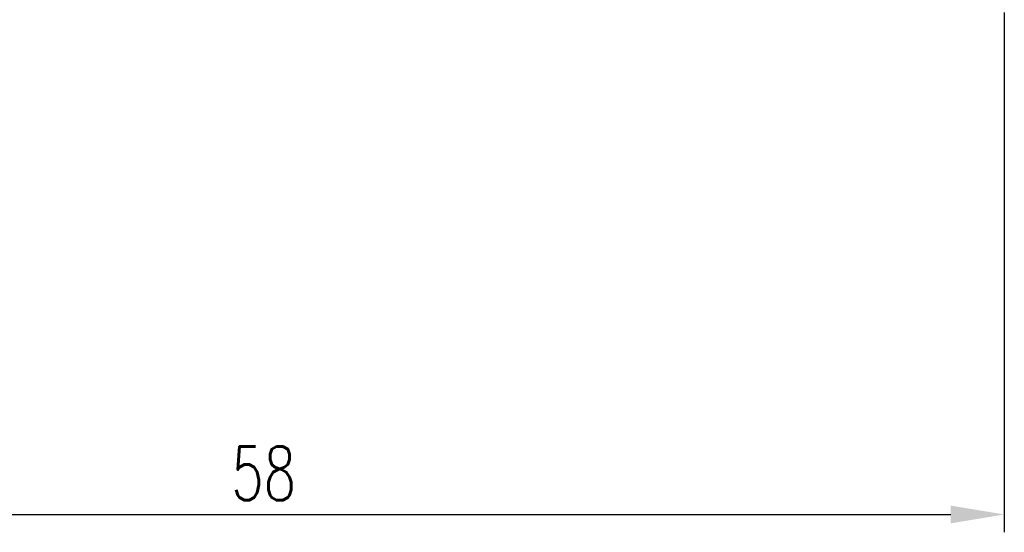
# Model space of a CAD drawing. Extents: x -94 to 1045, y 423 to 643.
# Tile 3 of 57: x 14 to 52, y 458 to 478. Entities that reach past the tile are written whole.
import ezdxf

# ---------------------------------------------------------------- set-up
doc = ezdxf.new("R2010")
doc.units = 0
doc.header["$LTSCALE"] = 2
doc.header["$MEASUREMENT"] = 0
doc.styles.add('DIM-7', font='SIMPLEX.shx', dxfattribs={"width": 0.7, "bigfont": 'chineset.shx'})
doc.dimstyles.new('CNS', dxfattribs={"dimscale": 0.7, "dimtxt": 3, "dimasz": 3, "dimexe": 1, "dimexo": 1, "dimgap": 1.5, "dimtad": 1, "dimdsep": 46, "dimtxsty": 'DIM-7', "dimcen": 0.09, "dimclrd": 4, "dimclre": 4, "dimclrt": 4, "dimadec": 0, "dimazin": 2, "dimtfac": 1, "dimtmove": 0, "dimatfit": 3, "dimfxl": 1, "dimtvp": 0.971429, "dimtolj": 1, "dimarcsym": 0})

# ---------------------------------------------------------------- blocks, each defined once
blk = doc.blocks.new('*D9')
at = {"color": 4, "lineweight": -2, "transparency": 16777216}
for p, q in [((-5.84, 478.632), (-5.84, 458.249)), ((52.16, 478.632), (52.16, 458.249)), ((-3.74, 458.949), (50.06, 458.949))]:
    blk.add_line(p, q, dxfattribs=at)
at = {"color": 4, "transparency": 16777216}
for points in [[(-3.74, 459.299), (-3.74, 458.599), (-5.84, 458.949)], [(50.06, 459.299), (50.06, 458.599), (52.16, 458.949)]]:
    blk.add_solid(points, dxfattribs=at)
at = {"layer": 'DEFPOINTS', "color": 0, "transparency": 16777216}
for p in [(-5.84, 479.332), (52.16, 479.332), (52.16, 458.949)]:
    blk.add_point(p, dxfattribs=at)
at = {"color": 4, "transparency": 16777216, "insert": (23.16, 460.559), "char_height": 2.1, "attachment_point": 5, "style": 'DIM-7'}
blk.add_mtext('\\A1;58', dxfattribs=at)

msp = doc.modelspace()

# ---------------------------------------------------------------- dimensions: what is measured, and where the dimension line sits
at = {"color": 7}
dim = msp.add_linear_dim(base=(52.16, 458.949), p1=(-5.84, 479.332), p2=(52.16, 479.332), dimstyle='CNS', override={"dimscale": 0.7, "dimgap": 0.8, "dimtad": 1, "dimclrd": 4, "dimclre": 4, "dimadec": 2, "dimazin": 2, "dimtm": 1e-09, "dimtfac": 0.6, "dimtmove": 1}, dxfattribs=at)
dim.commit()
dim.dimension.update_dxf_attribs({"geometry": '*D9', "text_midpoint": (23.16, 460.559)})

doc.saveas('drawing.dxf')
